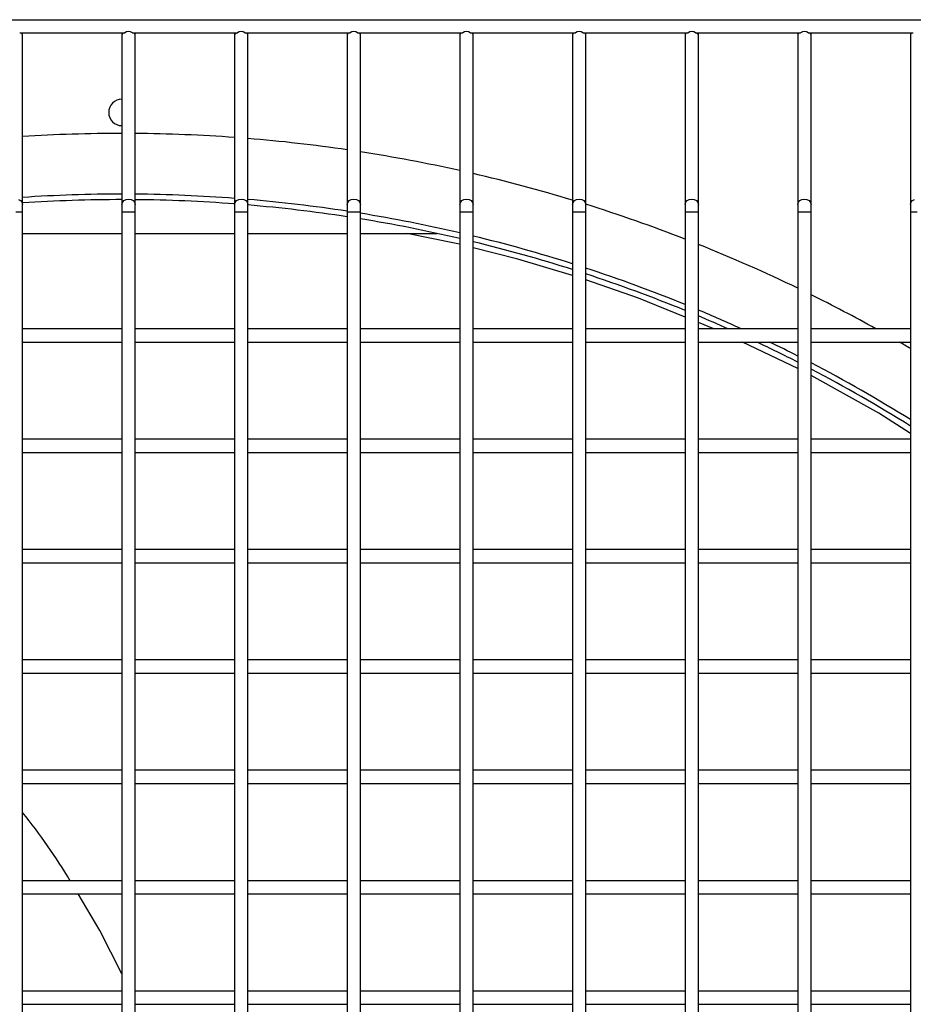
# Model space of a CAD drawing. Header units: millimetres. Extents: x 4 to 3534, y 14 to 98.
# Tile 88 of 161: x 19.792 to 19.995, y 60.544 to 60.767. Entities that reach past the tile are written whole.
import ezdxf

# ---------------------------------------------------------------- set-up
doc = ezdxf.new("R2010")
doc.units = ezdxf.units.MM
doc.header["$MEASUREMENT"] = 0
doc.layers.add('ARQ - EQUIPO CONDENSADORA', color=2, linetype='Continuous')

msp = doc.modelspace()

# ---------------------------------------------------------------- linework, layer by layer
at = {"layer": 'ARQ - EQUIPO CONDENSADORA', "color": 7, "linetype": 'Continuous'}
for p, q in [((19.43860317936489, 60.76667799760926), (20.12310317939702, 60.76667799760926)), ((19.79245263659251, 60.76367799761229), (19.81625372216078, 60.76367799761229)), ((19.79310317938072, 60.76317799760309), (19.79310317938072, 60.76367799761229)), ((19.79310317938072, 60.72480497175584), (19.79310317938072, 60.76317799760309)), ((19.81560317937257, 60.76367799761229), (19.81560317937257, 60.76317799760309)), ((19.81560317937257, 60.76317799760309), (19.81560317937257, 60.72480497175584)), ((19.81795263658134, 60.76367799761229), (19.84175372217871, 60.76367799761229)), ((19.81860317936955, 60.76317799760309), (19.81860317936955, 60.76367799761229)), ((19.81860317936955, 60.72480497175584), (19.81860317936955, 60.76317799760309)), ((19.8411031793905, 60.76367799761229), (19.8411031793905, 60.76317799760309)), ((19.8411031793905, 60.76317799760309), (19.8411031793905, 60.72480497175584)), ((19.84345263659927, 60.76367799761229), (19.86725372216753, 60.76367799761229)), ((19.84410317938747, 60.76317799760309), (19.84410317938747, 60.76367799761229)), ((19.84410317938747, 60.72480497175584), (19.84410317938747, 60.76317799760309)), ((19.86660317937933, 60.76367799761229), (19.86660317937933, 60.76317799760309)), ((19.86660317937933, 60.76317799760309), (19.86660317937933, 60.72480497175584)), ((19.86895263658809, 60.76367799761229), (19.89275372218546, 60.76367799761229)), ((19.8696031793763, 60.76317799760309), (19.8696031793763, 60.76367799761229)), ((19.8696031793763, 60.72480497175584), (19.8696031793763, 60.76317799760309)), ((19.89210317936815, 60.76367799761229), (19.89210317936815, 60.76317799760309)), ((19.89210317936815, 60.76317799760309), (19.89210317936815, 60.72480497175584)), ((19.89445263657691, 60.76367799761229), (19.91825372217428, 60.76367799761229)), ((19.89510317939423, 60.76317799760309), (19.89510317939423, 60.76367799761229)), ((19.89510317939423, 60.72480497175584), (19.89510317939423, 60.76317799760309)), ((19.91760317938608, 60.76367799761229), (19.91760317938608, 60.76317799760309)), ((19.91760317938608, 60.76317799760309), (19.91760317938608, 60.72480497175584)), ((19.91995263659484, 60.76367799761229), (19.94375372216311, 60.76367799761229)), ((19.92060317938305, 60.76317799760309), (19.92060317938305, 60.76367799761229)), ((19.92060317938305, 60.72480497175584), (19.92060317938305, 60.76317799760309)), ((19.9431031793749, 60.76367799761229), (19.9431031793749, 60.76317799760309)), ((19.9431031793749, 60.76317799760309), (19.9431031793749, 60.72480497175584)), ((19.94545263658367, 60.76367799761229), (19.96925372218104, 60.76367799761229)), ((19.94610317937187, 60.76317799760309), (19.94610317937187, 60.76367799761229)), ((19.94610317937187, 60.72480497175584), (19.94610317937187, 60.76317799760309)), ((19.96860317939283, 60.76367799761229), (19.96860317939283, 60.76317799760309)), ((19.96860317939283, 60.76317799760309), (19.96860317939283, 60.72480497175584)), ((19.9709526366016, 60.76367799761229), (19.99475372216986, 60.76367799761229)), ((19.9716031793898, 60.76317799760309), (19.9716031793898, 60.76367799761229)), ((19.9716031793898, 60.72480497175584), (19.9716031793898, 60.76317799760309)), ((19.99410317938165, 60.76367799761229), (19.99410317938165, 60.76317799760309)), ((19.99410317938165, 60.76317799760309), (19.99410317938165, 60.72480497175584)), ((19.79217720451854, 60.72596721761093), (19.79266383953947, 60.7256945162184)), ((19.79266383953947, 60.7256945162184), (19.7929889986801, 60.72528638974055)), ((19.7929889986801, 60.72528638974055), (19.79310317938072, 60.72480497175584)), ((19.81560317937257, 60.72480497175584), (19.81571736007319, 60.72528638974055)), ((19.81571736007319, 60.72528638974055), (19.81604251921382, 60.7256945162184)), ((19.81604251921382, 60.7256945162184), (19.81652915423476, 60.72596721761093)), ((19.81652915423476, 60.72596721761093), (19.81710317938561, 60.72606297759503)), ((19.81710317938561, 60.72606297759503), (19.81767720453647, 60.72596721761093)), ((19.81767720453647, 60.72596721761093), (19.8181638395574, 60.7256945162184)), ((19.8181638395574, 60.7256945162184), (19.81848899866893, 60.72528638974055)), ((19.81848899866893, 60.72528638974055), (19.81860317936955, 60.72480497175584)), ((19.8411031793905, 60.72480497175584), (19.84121736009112, 60.72528638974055)), ((19.84121736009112, 60.72528638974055), (19.84154251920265, 60.7256945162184)), ((19.84154251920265, 60.7256945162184), (19.84202915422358, 60.72596721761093)), ((19.84202915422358, 60.72596721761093), (19.84260317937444, 60.72606297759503)), ((19.84260317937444, 60.72606297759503), (19.84317720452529, 60.72596721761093)), ((19.84317720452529, 60.72596721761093), (19.84366383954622, 60.7256945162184)), ((19.84366383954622, 60.7256945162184), (19.84398899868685, 60.72528638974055)), ((19.84398899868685, 60.72528638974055), (19.84410317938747, 60.72480497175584)), ((19.86660317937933, 60.72480497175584), (19.86671736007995, 60.72528638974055)), ((19.86671736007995, 60.72528638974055), (19.86704251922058, 60.7256945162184)), ((19.86704251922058, 60.7256945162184), (19.86752915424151, 60.72596721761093)), ((19.86752915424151, 60.72596721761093), (19.86810317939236, 60.72606297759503)), ((19.86810317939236, 60.72606297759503), (19.86867720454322, 60.72596721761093)), ((19.86867720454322, 60.72596721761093), (19.86916383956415, 60.7256945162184)), ((19.86916383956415, 60.7256945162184), (19.86948899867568, 60.72528638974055)), ((19.86948899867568, 60.72528638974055), (19.8696031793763, 60.72480497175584)), ((19.89210317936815, 60.72480497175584), (19.89221736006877, 60.72528638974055)), ((19.89221736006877, 60.72528638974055), (19.8925425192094, 60.7256945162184)), ((19.8925425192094, 60.7256945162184), (19.89302915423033, 60.72596721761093)), ((19.89302915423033, 60.72596721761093), (19.89360317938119, 60.72606297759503)), ((19.89360317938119, 60.72606297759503), (19.89417720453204, 60.72596721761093)), ((19.89417720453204, 60.72596721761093), (19.89466383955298, 60.7256945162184)), ((19.89466383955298, 60.7256945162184), (19.89498899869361, 60.72528638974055)), ((19.89498899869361, 60.72528638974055), (19.89510317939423, 60.72480497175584)), ((19.91760317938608, 60.72480497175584), (19.9177173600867, 60.72528638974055)), ((19.9177173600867, 60.72528638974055), (19.91804251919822, 60.7256945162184)), ((19.91804251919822, 60.7256945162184), (19.91852915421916, 60.72596721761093)), ((19.91852915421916, 60.72596721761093), (19.91910317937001, 60.72606297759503)), ((19.91910317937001, 60.72606297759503), (19.91967720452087, 60.72596721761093)), ((19.91967720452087, 60.72596721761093), (19.9201638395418, 60.7256945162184)), ((19.9201638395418, 60.7256945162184), (19.92048899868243, 60.72528638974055)), ((19.92048899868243, 60.72528638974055), (19.92060317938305, 60.72480497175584)), ((19.9431031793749, 60.72480497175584), (19.94321736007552, 60.72528638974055)), ((19.94321736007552, 60.72528638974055), (19.94354251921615, 60.7256945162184)), ((19.94354251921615, 60.7256945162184), (19.94402915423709, 60.72596721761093)), ((19.94402915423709, 60.72596721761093), (19.94460317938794, 60.72606297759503)), ((19.94460317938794, 60.72606297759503), (19.94517720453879, 60.72596721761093)), ((19.94517720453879, 60.72596721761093), (19.94566383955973, 60.7256945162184)), ((19.94566383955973, 60.7256945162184), (19.94598899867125, 60.72528638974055)), ((19.94598899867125, 60.72528638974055), (19.94610317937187, 60.72480497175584)), ((19.96860317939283, 60.72480497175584), (19.96871736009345, 60.72528638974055)), ((19.96871736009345, 60.72528638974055), (19.96904251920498, 60.7256945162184)), ((19.96904251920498, 60.7256945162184), (19.96952915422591, 60.72596721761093)), ((19.96952915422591, 60.72596721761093), (19.97010317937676, 60.72606297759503)), ((19.97010317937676, 60.72606297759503), (19.97067720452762, 60.72596721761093)), ((19.97067720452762, 60.72596721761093), (19.97116383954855, 60.7256945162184)), ((19.97116383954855, 60.7256945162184), (19.97148899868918, 60.72528638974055)), ((19.97148899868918, 60.72528638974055), (19.9716031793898, 60.72480497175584)), ((19.99410317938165, 60.72480497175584), (19.99421736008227, 60.72528638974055)), ((19.99421736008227, 60.72528638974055), (19.9945425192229, 60.7256945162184)), ((19.9945425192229, 60.7256945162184), (19.99502915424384, 60.72596721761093)), ((19.79160317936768, 60.72312763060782), (19.79310317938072, 60.72312763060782)), ((19.79310317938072, 60.72312763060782), (19.79310317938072, 60.72480497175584)), ((19.79310317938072, 60.69517799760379), (19.79310317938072, 60.72312763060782)), ((19.81560317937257, 60.72480497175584), (19.81560317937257, 60.72312763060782)), ((19.81560317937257, 60.72312763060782), (19.81560317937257, 60.6951785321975)), ((19.81560317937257, 60.72312763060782), (19.81710317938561, 60.72312763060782)), ((19.81710317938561, 60.72312763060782), (19.81860317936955, 60.72312763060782)), ((19.81860317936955, 60.72312763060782), (19.81860317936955, 60.72480497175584)), ((19.81860317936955, 60.69517799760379), (19.81860317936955, 60.72312763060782)), ((19.8411031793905, 60.72480497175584), (19.8411031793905, 60.72312763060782)), ((19.8411031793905, 60.72312763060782), (19.8411031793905, 60.6951785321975)), ((19.8411031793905, 60.72312763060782), (19.84260317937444, 60.72312763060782)), ((19.84260317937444, 60.72312763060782), (19.84410317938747, 60.72312763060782)), ((19.84410317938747, 60.72312763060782), (19.84410317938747, 60.72480497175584)), ((19.84410317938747, 60.69517799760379), (19.84410317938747, 60.72312763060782)), ((19.86660317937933, 60.72480497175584), (19.86660317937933, 60.72312763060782)), ((19.86660317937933, 60.72312763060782), (19.86660317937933, 60.6951785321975)), ((19.86660317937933, 60.72312763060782), (19.86810317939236, 60.72312763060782)), ((19.86810317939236, 60.72312763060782), (19.8696031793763, 60.72312763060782)), ((19.8696031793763, 60.72312763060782), (19.8696031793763, 60.72480497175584)), ((19.8696031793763, 60.69517799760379), (19.8696031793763, 60.72312763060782)), ((19.89210317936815, 60.72480497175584), (19.89210317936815, 60.72312763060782)), ((19.89210317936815, 60.72312763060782), (19.89210317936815, 60.6951785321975)), ((19.89210317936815, 60.72312763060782), (19.89360317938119, 60.72312763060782)), ((19.89360317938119, 60.72312763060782), (19.89510317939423, 60.72312763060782)), ((19.89510317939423, 60.72312763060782), (19.89510317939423, 60.72480497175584)), ((19.89510317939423, 60.69517799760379), (19.89510317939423, 60.72312763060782)), ((19.91760317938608, 60.72480497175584), (19.91760317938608, 60.72312763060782)), ((19.91760317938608, 60.72312763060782), (19.91760317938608, 60.6951785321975)), ((19.91760317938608, 60.72312763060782), (19.91910317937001, 60.72312763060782)), ((19.91910317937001, 60.72312763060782), (19.92060317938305, 60.72312763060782)), ((19.92060317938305, 60.72312763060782), (19.92060317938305, 60.72480497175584)), ((19.92060317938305, 60.69517799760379), (19.92060317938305, 60.72312763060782)), ((19.9431031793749, 60.72480497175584), (19.9431031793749, 60.72312763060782)), ((19.9431031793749, 60.72312763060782), (19.9431031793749, 60.6951785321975)), ((19.9431031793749, 60.72312763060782), (19.94460317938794, 60.72312763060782)), ((19.94460317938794, 60.72312763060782), (19.94610317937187, 60.72312763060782)), ((19.94610317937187, 60.72312763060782), (19.94610317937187, 60.72480497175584)), ((19.94610317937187, 60.69517799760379), (19.94610317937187, 60.72312763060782)), ((19.96860317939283, 60.72480497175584), (19.96860317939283, 60.72312763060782)), ((19.96860317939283, 60.72312763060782), (19.96860317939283, 60.6951785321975)), ((19.96860317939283, 60.72312763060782), (19.97010317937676, 60.72312763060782)), ((19.97010317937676, 60.72312763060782), (19.9716031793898, 60.72312763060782)), ((19.9716031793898, 60.72312763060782), (19.9716031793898, 60.72480497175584)), ((19.9716031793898, 60.69517799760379), (19.9716031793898, 60.72312763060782)), ((19.99410317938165, 60.72480497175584), (19.99410317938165, 60.72312763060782)), ((19.99410317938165, 60.72312763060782), (19.99410317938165, 60.6951785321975)), ((19.99410317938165, 60.72312763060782), (19.99560317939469, 60.72312763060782)), ((19.79310317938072, 60.71827199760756), (19.81560317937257, 60.71827199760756)), ((19.81860317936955, 60.71827199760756), (19.8411031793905, 60.71827199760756)), ((19.84410317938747, 60.71827199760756), (19.86660317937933, 60.71827199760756)), ((19.8696031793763, 60.71827199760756), (19.88694412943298, 60.71827199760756)), ((19.89129172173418, 60.71601485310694), (19.88010199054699, 60.71827199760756)), ((19.89210317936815, 60.71580812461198), (19.89129172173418, 60.71601485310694)), ((19.90525870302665, 60.71245659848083), (19.89510317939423, 60.71504383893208)), ((19.91760317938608, 60.70874079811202), (19.90525870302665, 60.71245659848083)), ((19.9325437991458, 60.70360394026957), (19.92060317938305, 60.70776296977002)), ((19.9431031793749, 60.69930628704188), (19.9325437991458, 60.70360394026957)), ((19.81560317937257, 60.69667799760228), (19.79310317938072, 60.69667799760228)), ((19.8411031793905, 60.69667799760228), (19.81860317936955, 60.69667799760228)), ((19.86660317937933, 60.69667799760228), (19.84410317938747, 60.69667799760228)), ((19.89210317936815, 60.69667799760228), (19.8696031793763, 60.69667799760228)), ((19.91760317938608, 60.69667799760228), (19.89510317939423, 60.69667799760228)), ((19.9431031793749, 60.69667799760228), (19.92060317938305, 60.69667799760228)), ((19.94956091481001, 60.69667799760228), (19.94610317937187, 60.698085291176)), ((19.96860317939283, 60.69667799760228), (19.94610317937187, 60.69667799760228)), ((19.99410317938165, 60.69667799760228), (19.9716031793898, 60.69667799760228)), ((19.79310317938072, 60.67017799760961), (19.79310317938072, 60.69517799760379)), ((19.81560317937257, 60.6951785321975), (19.81560317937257, 60.67017853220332)), ((19.81860317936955, 60.67017799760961), (19.81860317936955, 60.69517799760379)), ((19.8411031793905, 60.6951785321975), (19.8411031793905, 60.67017853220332)), ((19.84410317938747, 60.67017799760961), (19.84410317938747, 60.69517799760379)), ((19.86660317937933, 60.6951785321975), (19.86660317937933, 60.67017853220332)), ((19.8696031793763, 60.67017799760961), (19.8696031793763, 60.69517799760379)), ((19.89210317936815, 60.6951785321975), (19.89210317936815, 60.67017853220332)), ((19.89510317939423, 60.67017799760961), (19.89510317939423, 60.69517799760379)), ((19.91760317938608, 60.6951785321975), (19.91760317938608, 60.67017853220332)), ((19.92060317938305, 60.67017799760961), (19.92060317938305, 60.69517799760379)), ((19.9431031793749, 60.6951785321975), (19.9431031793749, 60.67017853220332)), ((19.94610317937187, 60.67017799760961), (19.94610317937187, 60.69517799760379)), ((19.96860317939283, 60.6951785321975), (19.96860317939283, 60.67017853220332)), ((19.9716031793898, 60.67017799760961), (19.9716031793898, 60.69517799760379)), ((19.99410317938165, 60.6951785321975), (19.99410317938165, 60.67017853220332)), ((19.79310317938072, 60.69367799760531), (19.81560317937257, 60.69367799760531)), ((19.81860317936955, 60.69367799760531), (19.8411031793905, 60.69367799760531)), ((19.84410317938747, 60.69367799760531), (19.86660317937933, 60.69367799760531)), ((19.8696031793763, 60.69367799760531), (19.89210317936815, 60.69367799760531)), ((19.89510317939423, 60.69367799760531), (19.91760317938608, 60.69367799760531)), ((19.92060317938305, 60.69367799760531), (19.9431031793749, 60.69367799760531)), ((19.94610317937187, 60.69367799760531), (19.96860317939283, 60.69367799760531)), ((19.96860317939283, 60.68766801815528), (19.95605802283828, 60.69367799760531)), ((19.9716031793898, 60.69367799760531), (19.99410317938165, 60.69367799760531)), ((19.98692897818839, 60.67755282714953), (19.9716031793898, 60.68606456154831)), ((19.99410317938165, 60.6729892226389), (19.98692897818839, 60.67755282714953)), ((19.81560317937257, 60.6716779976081), (19.79310317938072, 60.6716779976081)), ((19.8411031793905, 60.6716779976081), (19.81860317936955, 60.6716779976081)), ((19.86660317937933, 60.6716779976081), (19.84410317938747, 60.6716779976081)), ((19.89210317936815, 60.6716779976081), (19.8696031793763, 60.6716779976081)), ((19.91760317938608, 60.6716779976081), (19.89510317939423, 60.6716779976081)), ((19.9431031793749, 60.6716779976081), (19.92060317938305, 60.6716779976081)), ((19.96860317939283, 60.6716779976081), (19.94610317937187, 60.6716779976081)), ((19.99410317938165, 60.6716779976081), (19.9716031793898, 60.6716779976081)), ((19.79310317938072, 60.64517799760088), (19.79310317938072, 60.67017799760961)), ((19.81560317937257, 60.67017853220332), (19.81560317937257, 60.64517853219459)), ((19.81860317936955, 60.64517799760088), (19.81860317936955, 60.67017799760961)), ((19.8411031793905, 60.67017853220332), (19.8411031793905, 60.64517853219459)), ((19.84410317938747, 60.64517799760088), (19.84410317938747, 60.67017799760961)), ((19.86660317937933, 60.67017853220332), (19.86660317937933, 60.64517853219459)), ((19.8696031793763, 60.64517799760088), (19.8696031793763, 60.67017799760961)), ((19.89210317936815, 60.67017853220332), (19.89210317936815, 60.64517853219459)), ((19.89510317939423, 60.64517799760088), (19.89510317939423, 60.67017799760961)), ((19.91760317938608, 60.67017853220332), (19.91760317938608, 60.64517853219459)), ((19.92060317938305, 60.64517799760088), (19.92060317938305, 60.67017799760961)), ((19.9431031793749, 60.67017853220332), (19.9431031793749, 60.64517853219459)), ((19.94610317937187, 60.64517799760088), (19.94610317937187, 60.67017799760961)), ((19.96860317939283, 60.67017853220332), (19.96860317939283, 60.64517853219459)), ((19.9716031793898, 60.64517799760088), (19.9716031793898, 60.67017799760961)), ((19.99410317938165, 60.67017853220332), (19.99410317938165, 60.64517853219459)), ((19.79310317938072, 60.66867799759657), (19.81560317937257, 60.66867799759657)), ((19.81860317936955, 60.66867799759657), (19.8411031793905, 60.66867799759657)), ((19.84410317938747, 60.66867799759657), (19.86660317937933, 60.66867799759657)), ((19.8696031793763, 60.66867799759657), (19.89210317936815, 60.66867799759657)), ((19.89510317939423, 60.66867799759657), (19.91760317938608, 60.66867799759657)), ((19.92060317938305, 60.66867799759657), (19.9431031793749, 60.66867799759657)), ((19.94610317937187, 60.66867799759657), (19.96860317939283, 60.66867799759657)), ((19.9716031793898, 60.66867799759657), (19.99410317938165, 60.66867799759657)), ((19.81560317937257, 60.64667799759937), (19.79310317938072, 60.64667799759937)), ((19.79310317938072, 60.6201779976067), (19.79310317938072, 60.64517799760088)), ((19.81560317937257, 60.64517853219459), (19.81560317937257, 60.62017853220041)), ((19.8411031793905, 60.64667799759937), (19.81860317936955, 60.64667799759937)), ((19.81860317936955, 60.6201779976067), (19.81860317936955, 60.64517799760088)), ((19.8411031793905, 60.64517853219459), (19.8411031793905, 60.62017853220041)), ((19.86660317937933, 60.64667799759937), (19.84410317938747, 60.64667799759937)), ((19.84410317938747, 60.6201779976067), (19.84410317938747, 60.64517799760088)), ((19.86660317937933, 60.64517853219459), (19.86660317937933, 60.62017853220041)), ((19.89210317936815, 60.64667799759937), (19.8696031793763, 60.64667799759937)), ((19.8696031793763, 60.6201779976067), (19.8696031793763, 60.64517799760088)), ((19.89210317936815, 60.64517853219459), (19.89210317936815, 60.62017853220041)), ((19.91760317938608, 60.64667799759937), (19.89510317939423, 60.64667799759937)), ((19.89510317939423, 60.6201779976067), (19.89510317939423, 60.64517799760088)), ((19.91760317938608, 60.64517853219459), (19.91760317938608, 60.62017853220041)), ((19.9431031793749, 60.64667799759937), (19.92060317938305, 60.64667799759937)), ((19.92060317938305, 60.6201779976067), (19.92060317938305, 60.64517799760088)), ((19.9431031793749, 60.64517853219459), (19.9431031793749, 60.62017853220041)), ((19.96860317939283, 60.64667799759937), (19.94610317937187, 60.64667799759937)), ((19.94610317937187, 60.6201779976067), (19.94610317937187, 60.64517799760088)), ((19.96860317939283, 60.64517853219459), (19.96860317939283, 60.62017853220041)), ((19.99410317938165, 60.64667799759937), (19.9716031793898, 60.64667799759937)), ((19.9716031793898, 60.6201779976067), (19.9716031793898, 60.64517799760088)), ((19.99410317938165, 60.64517853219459), (19.99410317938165, 60.62017853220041)), ((19.79310317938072, 60.6436779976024), (19.81560317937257, 60.6436779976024)), ((19.81860317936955, 60.6436779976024), (19.8411031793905, 60.6436779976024)), ((19.84410317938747, 60.6436779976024), (19.86660317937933, 60.6436779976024)), ((19.8696031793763, 60.6436779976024), (19.89210317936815, 60.6436779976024)), ((19.89510317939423, 60.6436779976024), (19.91760317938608, 60.6436779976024)), ((19.92060317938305, 60.6436779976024), (19.9431031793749, 60.6436779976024)), ((19.94610317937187, 60.6436779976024), (19.96860317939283, 60.6436779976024)), ((19.9716031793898, 60.6436779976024), (19.99410317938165, 60.6436779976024)), ((19.81560317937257, 60.62167799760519), (19.79310317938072, 60.62167799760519)), ((19.8411031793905, 60.62167799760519), (19.81860317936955, 60.62167799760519)), ((19.86660317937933, 60.62167799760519), (19.84410317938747, 60.62167799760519)), ((19.89210317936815, 60.62167799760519), (19.8696031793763, 60.62167799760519)), ((19.91760317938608, 60.62167799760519), (19.89510317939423, 60.62167799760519)), ((19.9431031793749, 60.62167799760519), (19.92060317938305, 60.62167799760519)), ((19.96860317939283, 60.62167799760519), (19.94610317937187, 60.62167799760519)), ((19.99410317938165, 60.62167799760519), (19.9716031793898, 60.62167799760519)), ((19.79310317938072, 60.59517799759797), (19.79310317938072, 60.6201779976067)), ((19.79310317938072, 60.61867799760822), (19.81560317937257, 60.61867799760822)), ((19.81560317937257, 60.62017853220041), (19.81560317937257, 60.59517853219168)), ((19.81860317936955, 60.59517799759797), (19.81860317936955, 60.6201779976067)), ((19.81860317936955, 60.61867799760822), (19.8411031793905, 60.61867799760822)), ((19.8411031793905, 60.62017853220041), (19.8411031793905, 60.59517853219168)), ((19.84410317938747, 60.59517799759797), (19.84410317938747, 60.6201779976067)), ((19.84410317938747, 60.61867799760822), (19.86660317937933, 60.61867799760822)), ((19.86660317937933, 60.62017853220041), (19.86660317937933, 60.59517853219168)), ((19.8696031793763, 60.59517799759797), (19.8696031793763, 60.6201779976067)), ((19.8696031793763, 60.61867799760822), (19.89210317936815, 60.61867799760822)), ((19.89210317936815, 60.62017853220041), (19.89210317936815, 60.59517853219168)), ((19.89510317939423, 60.59517799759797), (19.89510317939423, 60.6201779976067)), ((19.89510317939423, 60.61867799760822), (19.91760317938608, 60.61867799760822)), ((19.91760317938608, 60.62017853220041), (19.91760317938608, 60.59517853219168)), ((19.92060317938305, 60.59517799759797), (19.92060317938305, 60.6201779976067)), ((19.92060317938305, 60.61867799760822), (19.9431031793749, 60.61867799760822)), ((19.9431031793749, 60.62017853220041), (19.9431031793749, 60.59517853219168)), ((19.94610317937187, 60.59517799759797), (19.94610317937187, 60.6201779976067)), ((19.94610317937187, 60.61867799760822), (19.96860317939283, 60.61867799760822)), ((19.96860317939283, 60.62017853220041), (19.96860317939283, 60.59517853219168)), ((19.9716031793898, 60.59517799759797), (19.9716031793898, 60.6201779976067)), ((19.9716031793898, 60.61867799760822), (19.99410317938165, 60.61867799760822)), ((19.99410317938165, 60.62017853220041), (19.99410317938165, 60.59517853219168)), ((19.81560317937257, 60.59667799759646), (19.79310317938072, 60.59667799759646)), ((19.8411031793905, 60.59667799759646), (19.81860317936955, 60.59667799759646)), ((19.86660317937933, 60.59667799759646), (19.84410317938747, 60.59667799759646)), ((19.89210317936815, 60.59667799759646), (19.8696031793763, 60.59667799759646)), ((19.91760317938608, 60.59667799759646), (19.89510317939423, 60.59667799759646)), ((19.9431031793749, 60.59667799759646), (19.92060317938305, 60.59667799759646)), ((19.96860317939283, 60.59667799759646), (19.94610317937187, 60.59667799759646)), ((19.99410317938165, 60.59667799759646), (19.9716031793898, 60.59667799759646)), ((19.79310317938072, 60.57017799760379), (19.79310317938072, 60.59517799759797)), ((19.79310317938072, 60.59367799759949), (19.81560317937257, 60.59367799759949)), ((19.81560317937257, 60.59517853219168), (19.81560317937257, 60.5701785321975)), ((19.81860317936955, 60.57017799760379), (19.81860317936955, 60.59517799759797)), ((19.81860317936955, 60.59367799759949), (19.8411031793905, 60.59367799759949)), ((19.8411031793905, 60.59517853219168), (19.8411031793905, 60.5701785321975)), ((19.84410317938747, 60.57017799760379), (19.84410317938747, 60.59517799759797)), ((19.84410317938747, 60.59367799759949), (19.86660317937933, 60.59367799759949)), ((19.86660317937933, 60.59517853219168), (19.86660317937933, 60.5701785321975)), ((19.8696031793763, 60.57017799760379), (19.8696031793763, 60.59517799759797)), ((19.8696031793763, 60.59367799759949), (19.89210317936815, 60.59367799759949)), ((19.89210317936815, 60.59517853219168), (19.89210317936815, 60.5701785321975)), ((19.89510317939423, 60.57017799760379), (19.89510317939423, 60.59517799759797)), ((19.89510317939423, 60.59367799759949), (19.91760317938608, 60.59367799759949)), ((19.91760317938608, 60.59517853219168), (19.91760317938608, 60.5701785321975)), ((19.92060317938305, 60.57017799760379), (19.92060317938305, 60.59517799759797)), ((19.92060317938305, 60.59367799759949), (19.9431031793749, 60.59367799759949)), ((19.9431031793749, 60.59517853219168), (19.9431031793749, 60.5701785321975)), ((19.94610317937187, 60.57017799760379), (19.94610317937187, 60.59517799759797)), ((19.94610317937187, 60.59367799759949), (19.96860317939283, 60.59367799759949)), ((19.96860317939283, 60.59517853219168), (19.96860317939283, 60.5701785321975)), ((19.9716031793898, 60.57017799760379), (19.9716031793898, 60.59517799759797)), ((19.9716031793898, 60.59367799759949), (19.99410317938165, 60.59367799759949)), ((19.99410317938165, 60.59517853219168), (19.99410317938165, 60.5701785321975)), ((19.81560317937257, 60.57167799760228), (19.79310317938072, 60.57167799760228)), ((19.8411031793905, 60.57167799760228), (19.81860317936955, 60.57167799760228)), ((19.86660317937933, 60.57167799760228), (19.84410317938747, 60.57167799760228)), ((19.89210317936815, 60.57167799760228), (19.8696031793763, 60.57167799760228)), ((19.91760317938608, 60.57167799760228), (19.89510317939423, 60.57167799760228)), ((19.9431031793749, 60.57167799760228), (19.92060317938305, 60.57167799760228)), ((19.96860317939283, 60.57167799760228), (19.94610317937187, 60.57167799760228)), ((19.99410317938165, 60.57167799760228), (19.9716031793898, 60.57167799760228)), ((19.79310317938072, 60.54517799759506), (19.79310317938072, 60.57017799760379)), ((19.81560317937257, 60.5701785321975), (19.81560317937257, 60.54517853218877)), ((19.81860317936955, 60.54517799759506), (19.81860317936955, 60.57017799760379)), ((19.8411031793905, 60.5701785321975), (19.8411031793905, 60.54517853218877)), ((19.84410317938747, 60.54517799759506), (19.84410317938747, 60.57017799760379)), ((19.86660317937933, 60.5701785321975), (19.86660317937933, 60.54517853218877)), ((19.8696031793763, 60.54517799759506), (19.8696031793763, 60.57017799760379)), ((19.89210317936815, 60.5701785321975), (19.89210317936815, 60.54517853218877)), ((19.89510317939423, 60.54517799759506), (19.89510317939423, 60.57017799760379)), ((19.91760317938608, 60.5701785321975), (19.91760317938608, 60.54517853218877)), ((19.92060317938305, 60.54517799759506), (19.92060317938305, 60.57017799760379)), ((19.9431031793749, 60.5701785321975), (19.9431031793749, 60.54517853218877)), ((19.94610317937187, 60.54517799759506), (19.94610317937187, 60.57017799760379)), ((19.96860317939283, 60.5701785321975), (19.96860317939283, 60.54517853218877)), ((19.9716031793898, 60.54517799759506), (19.9716031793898, 60.57017799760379)), ((19.99410317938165, 60.5701785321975), (19.99410317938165, 60.54517853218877)), ((19.79310317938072, 60.56867799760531), (19.81560317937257, 60.56867799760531)), ((19.81062619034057, 60.56036313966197), (19.80568309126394, 60.56867799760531)), ((19.81860317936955, 60.56867799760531), (19.8411031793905, 60.56867799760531)), ((19.84410317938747, 60.56867799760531), (19.86660317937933, 60.56867799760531)), ((19.8696031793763, 60.56867799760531), (19.89210317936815, 60.56867799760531)), ((19.89510317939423, 60.56867799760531), (19.91760317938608, 60.56867799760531)), ((19.92060317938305, 60.56867799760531), (19.9431031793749, 60.56867799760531)), ((19.94610317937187, 60.56867799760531), (19.96860317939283, 60.56867799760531)), ((19.9716031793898, 60.56867799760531), (19.99410317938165, 60.56867799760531)), ((19.81560317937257, 60.55057043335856), (19.81062619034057, 60.56036313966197)), ((19.81560317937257, 60.5466779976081), (19.79310317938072, 60.5466779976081)), ((19.79310317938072, 60.52017799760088), (19.79310317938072, 60.54517799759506)), ((19.81560317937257, 60.54517853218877), (19.81560317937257, 60.52017853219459)), ((19.8411031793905, 60.5466779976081), (19.81860317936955, 60.5466779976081)), ((19.81860317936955, 60.52017799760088), (19.81860317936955, 60.54517799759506)), ((19.8411031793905, 60.54517853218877), (19.8411031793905, 60.52017853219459)), ((19.86660317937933, 60.5466779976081), (19.84410317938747, 60.5466779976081)), ((19.84410317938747, 60.52017799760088), (19.84410317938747, 60.54517799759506)), ((19.86660317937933, 60.54517853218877), (19.86660317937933, 60.52017853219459)), ((19.89210317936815, 60.5466779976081), (19.8696031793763, 60.5466779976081)), ((19.8696031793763, 60.52017799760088), (19.8696031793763, 60.54517799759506)), ((19.89210317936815, 60.54517853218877), (19.89210317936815, 60.52017853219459)), ((19.91760317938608, 60.5466779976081), (19.89510317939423, 60.5466779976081)), ((19.89510317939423, 60.52017799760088), (19.89510317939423, 60.54517799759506)), ((19.91760317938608, 60.54517853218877), (19.91760317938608, 60.52017853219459)), ((19.9431031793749, 60.5466779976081), (19.92060317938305, 60.5466779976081)), ((19.92060317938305, 60.52017799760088), (19.92060317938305, 60.54517799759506)), ((19.9431031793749, 60.54517853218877), (19.9431031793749, 60.52017853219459)), ((19.96860317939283, 60.5466779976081), (19.94610317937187, 60.5466779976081)), ((19.94610317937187, 60.52017799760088), (19.94610317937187, 60.54517799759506)), ((19.96860317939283, 60.54517853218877), (19.96860317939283, 60.52017853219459)), ((19.99410317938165, 60.5466779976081), (19.9716031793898, 60.5466779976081)), ((19.9716031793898, 60.52017799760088), (19.9716031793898, 60.54517799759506)), ((19.99410317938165, 60.54517853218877), (19.99410317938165, 60.52017853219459)), ((19.79310317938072, 60.54367799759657), (19.81560317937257, 60.54367799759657)), ((19.81860317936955, 60.54367799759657), (19.8411031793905, 60.54367799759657)), ((19.84410317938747, 60.54367799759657), (19.86660317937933, 60.54367799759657)), ((19.8696031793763, 60.54367799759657), (19.89210317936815, 60.54367799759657)), ((19.89510317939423, 60.54367799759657), (19.91760317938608, 60.54367799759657)), ((19.92060317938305, 60.54367799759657), (19.9431031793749, 60.54367799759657)), ((19.94610317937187, 60.54367799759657), (19.96860317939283, 60.54367799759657)), ((19.9716031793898, 60.54367799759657), (19.99410317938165, 60.54367799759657))]:
    msp.add_line(p, q, dxfattribs=at)
for centre, radius, start, end in [((19.79247929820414, 60.76313359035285), 0.0006254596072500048, 4.071390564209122, 60.50649728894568), ((19.81622706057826, 60.7631335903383), 0.0006254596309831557, 119.4935036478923, 175.9286054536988), ((19.81710317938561, 60.76268778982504), 0.001304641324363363, 49.37510806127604, 130.6248919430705), ((19.81797929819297, 60.76313359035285), 0.0006254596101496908, 4.071390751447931, 60.50649714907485), ((19.84172706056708, 60.7631335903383), 0.0006254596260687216, 119.4935035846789, 175.9286078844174), ((19.84260317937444, 60.76268778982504), 0.001304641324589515, 49.3751080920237, 130.6248919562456), ((19.84347929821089, 60.76313359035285), 0.0006254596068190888, 4.071390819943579, 60.50649733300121), ((19.8672270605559, 60.76313359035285), 0.0006254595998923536, 119.4935022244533, 175.9286082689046), ((19.86810317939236, 60.76268778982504), 0.001304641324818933, 49.37510812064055, 130.6248919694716), ((19.86897929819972, 60.7631335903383), 0.0006254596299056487, 4.071394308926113, 60.5064963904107), ((19.89272706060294, 60.76313359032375), 0.0006254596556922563, 119.4935047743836, 175.9286031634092), ((19.89360317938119, 60.76268778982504), 0.001304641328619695, 49.37510820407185, 130.6248917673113), ((19.89447929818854, 60.7631335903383), 0.0006254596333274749, 4.071394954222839, 60.50649626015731), ((19.91822706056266, 60.7631335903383), 0.0006254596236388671, 119.4935032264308, 175.9286050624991), ((19.91910317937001, 60.76268778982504), 0.001304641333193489, 49.37510849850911, 130.6248917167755), ((19.91997929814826, 60.7631335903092), 0.00062545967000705, 4.071398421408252, 60.50649459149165), ((19.94372706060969, 60.76313359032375), 0.0006254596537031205, 119.4935049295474, 175.9286063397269), ((19.94460317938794, 60.76268778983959), 0.001304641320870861, 49.37510793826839, 130.6248920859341), ((19.94547929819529, 60.76313359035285), 0.0006254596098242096, 4.071392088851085, 60.50649727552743), ((19.96922706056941, 60.7631335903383), 0.0006254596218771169, 119.4935033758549, 175.9286080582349), ((19.97010317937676, 60.76268778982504), 0.001304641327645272, 49.37510823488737, 130.6248918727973), ((19.97097929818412, 60.76313359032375), 0.0006254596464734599, 4.071395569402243, 60.50649561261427), ((19.99472706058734, 60.76313359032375), 0.0006254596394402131, 119.4935039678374, 175.9286038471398), ((19.81560417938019, 60.74567699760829), 0.003000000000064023, 90.01909859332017, 269.9809014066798), ((19.81560417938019, 60.74567699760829), 0.003000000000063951, 0, 1.479411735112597), ((19.81560417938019, 60.74567699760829), 0.003000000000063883, 358.5205882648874, 0), ((19.81560417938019, 60.38967699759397), 0.3512500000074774, 90.00016311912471, 93.67287036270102), ((19.81560417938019, 60.38967699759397), 0.3512500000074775, 85.83694982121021, 89.51079820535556), ((19.81560417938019, 60.38967699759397), 0.3512500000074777, 81.65155125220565, 85.34613724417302), ((19.81560417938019, 60.38967699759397), 0.3512500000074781, 77.42069398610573, 81.15663135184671), ((19.81560417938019, 60.38967699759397), 0.3512500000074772, 73.11877690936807, 76.91880234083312), ((19.81560417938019, 60.38967699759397), 0.3375000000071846, 90, 93.82272387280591), ((19.81560417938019, 60.38967699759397), 0.336250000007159, 90, 93.83695598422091), ((19.81560417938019, 60.38967699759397), 0.3375000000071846, 85.66702638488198, 89.49086724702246), ((19.81560417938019, 60.38967699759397), 0.3362500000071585, 85.65088772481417, 89.48897451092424), ((19.81560417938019, 60.38967699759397), 0.3375000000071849, 81.30884918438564, 85.15609135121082), ((19.81560417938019, 60.38967699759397), 0.3362500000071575, 81.2762885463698, 85.13804099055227), ((19.81560417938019, 60.38967699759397), 0.3512500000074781, 68.71628052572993, 72.60667999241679), ((19.81560417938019, 60.38967699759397), 0.3375000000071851, 76.89927076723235, 80.79327575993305), ((19.81560417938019, 60.38967699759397), 0.3362500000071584, 76.8496973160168, 80.75875068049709), ((19.81560417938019, 60.38967699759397), 0.3375000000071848, 72.40905415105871, 76.37580155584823), ((19.81560417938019, 60.38967699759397), 0.3362500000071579, 72.34151241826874, 76.32417165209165), ((19.81560417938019, 60.38967699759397), 0.3512500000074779, 64.17751772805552, 68.19015299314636), ((19.81560417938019, 60.38967699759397), 0.3375000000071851, 67.80408249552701, 71.87397466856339), ((19.81560417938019, 60.38967699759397), 0.3362500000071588, 67.71715141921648, 71.80423601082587), ((19.81560417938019, 60.38967699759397), 0.3512500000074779, 60.92969946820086, 63.63261283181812), ((19.81560417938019, 60.38967699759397), 0.3375000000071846, 65.45462782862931, 67.25293607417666), ((19.81560417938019, 60.38967699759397), 0.3362500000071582, 65.92526241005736, 67.16360326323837), ((19.81560417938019, 60.38967699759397), 0.3362500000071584, 62.93406117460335, 64.7012929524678), ((19.81560417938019, 60.38967699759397), 0.3375000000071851, 63.04244132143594, 64.25599661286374), ((19.81560417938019, 60.38967699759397), 0.3512500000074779, 59.45717689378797, 59.93793471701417), ((19.81560417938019, 60.38967699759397), 0.3375000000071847, 58.06978780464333, 62.46959478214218), ((19.81560417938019, 60.38967699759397), 0.3362500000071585, 57.93695785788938, 62.35851646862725), ((19.68876640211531, 60.50263977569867), 0.1342457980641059, 30.94849176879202, 38.99444025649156)]:
    msp.add_arc(centre, radius, start, end, dxfattribs=at)

doc.saveas('drawing.dxf')
